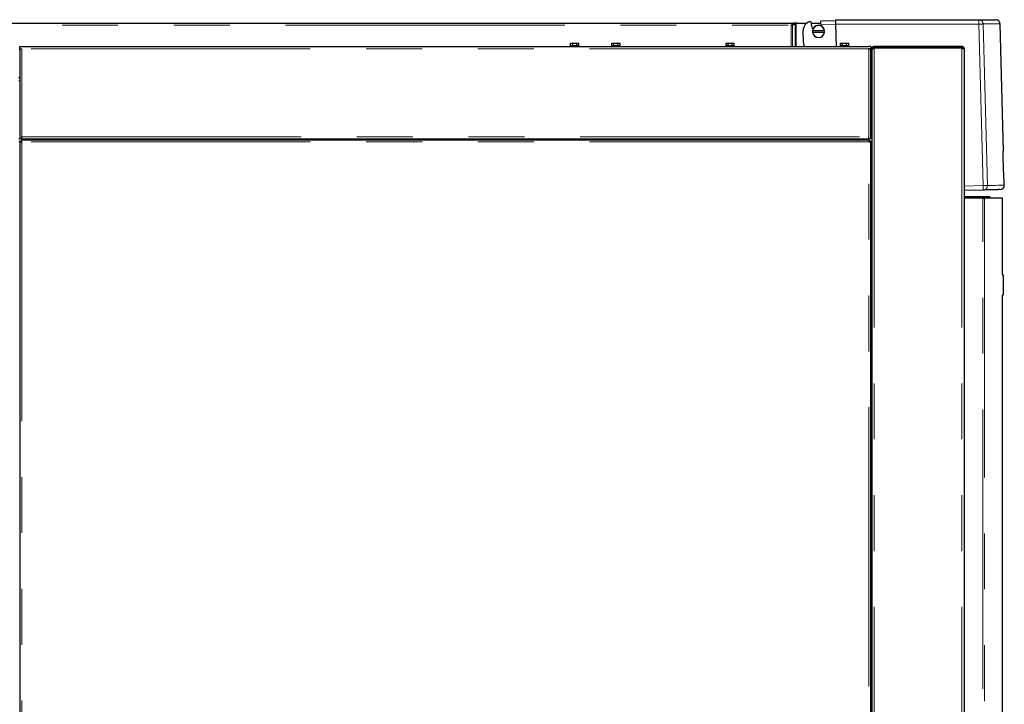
# Model space of a CAD drawing. Header units: millimetres. Extents: x 28 to 241, y 73 to 155.
# Tile 54 of 71: x 172 to 194, y 89 to 104. Entities that reach past the tile are written whole.
import ezdxf

# ---------------------------------------------------------------- set-up
doc = ezdxf.new("R2010")
doc.units = ezdxf.units.MM
doc.linetypes.add('PHANTOM', pattern=[12.7, 6.35, -1.27, 1.27, -1.27, 1.27, -1.27])

msp = doc.modelspace()

# ---------------------------------------------------------------- linework, layer by layer
at = {"color": 7, "linetype": 'Continuous', "lineweight": 25}
for p, q in [((152.289, 104.136), (189.21, 104.136)), ((189.21, 104.136), (189.21, 104.116)), ((189.279, 104.136), (189.21, 104.136)), ((189.269, 104.131), (189.284, 104.137)), ((189.279, 104.135), (189.279, 104.136)), ((189.283, 104.136), (189.279, 104.136)), ((189.284, 104.137), (189.511, 104.137)), ((189.609, 104.137), (189.829, 104.137)), ((189.829, 104.14), (189.832, 104.16)), ((189.829, 104.14), (189.835, 104.108)), ((189.829, 104.14), (189.829, 104.137)), ((190.167, 104.19), (189.831, 104.182)), ((189.832, 104.16), (189.831, 104.182)), ((190.166, 104.216), (193.425, 104.216)), ((189.165, 104.091), (189.159, 104.086)), ((189.159, 104.086), (189.159, 104.086)), ((189.177, 104.093), (189.222, 104.116)), ((189.191, 104.093), (189.177, 104.093)), ((189.191, 104.093), (189.251, 104.124)), ((189.251, 104.124), (189.237, 104.124)), ((189.44, 103.687), (189.432, 103.972)), ((189.619, 104.074), (189.627, 104.067)), ((189.646, 103.964), (189.642, 103.964)), ((189.642, 103.934), (189.646, 103.934)), ((189.916, 103.964), (189.646, 103.964)), ((189.646, 103.934), (189.916, 103.934)), ((189.92, 103.964), (189.916, 103.964)), ((189.916, 103.934), (189.92, 103.934)), ((190.169, 104.116), (190.182, 103.606)), ((193.986, 101.219), (193.91, 104.119)), ((184.141, 103.626), (184.141, 103.686)), ((184.141, 103.686), (184.191, 103.686)), ((184.191, 103.626), (184.191, 103.686)), ((184.191, 103.686), (184.283, 103.686)), ((184.283, 103.626), (184.283, 103.686)), ((184.283, 103.686), (184.326, 103.686)), ((184.326, 103.626), (184.326, 103.686)), ((185.079, 103.626), (185.079, 103.686)), ((185.079, 103.686), (185.127, 103.686)), ((185.127, 103.626), (185.127, 103.686)), ((185.127, 103.686), (185.216, 103.686)), ((185.216, 103.626), (185.216, 103.686)), ((185.216, 103.686), (185.268, 103.686)), ((185.268, 103.626), (185.268, 103.686)), ((187.683, 103.626), (187.683, 103.686)), ((187.683, 103.686), (187.724, 103.686)), ((187.724, 103.626), (187.724, 103.686)), ((187.724, 103.686), (187.82, 103.686)), ((187.82, 103.626), (187.82, 103.686)), ((187.82, 103.686), (187.864, 103.686)), ((187.864, 103.626), (187.864, 103.686)), ((190.279, 103.626), (190.279, 103.686)), ((190.279, 103.686), (190.327, 103.686)), ((190.327, 103.626), (190.327, 103.686)), ((190.327, 103.686), (190.416, 103.686)), ((190.416, 103.626), (190.416, 103.686)), ((190.416, 103.686), (190.468, 103.686)), ((190.468, 103.626), (190.468, 103.686)), ((171.613, 103.556), (171.613, 103.606)), ((171.613, 103.606), (171.663, 103.606)), ((171.613, 103.556), (171.663, 103.556)), ((171.613, 103.556), (171.613, 103.541)), ((171.613, 103.541), (171.613, 101.506)), ((171.663, 103.606), (190.923, 103.606)), ((184.133, 103.626), (184.133, 103.606)), ((184.133, 103.626), (184.323, 103.626)), ((184.323, 103.626), (184.333, 103.626)), ((184.333, 103.606), (184.333, 103.626)), ((185.073, 103.626), (185.073, 103.606)), ((185.073, 103.626), (185.273, 103.626)), ((185.273, 103.606), (185.273, 103.626)), ((187.673, 103.626), (187.673, 103.606)), ((187.673, 103.626), (187.873, 103.626)), ((187.873, 103.606), (187.873, 103.626)), ((190.273, 103.626), (190.273, 103.606)), ((190.273, 103.626), (190.473, 103.626)), ((190.473, 103.606), (190.473, 103.626)), ((190.973, 103.606), (190.923, 103.606)), ((190.973, 103.556), (190.923, 103.556)), ((190.973, 103.606), (190.973, 103.556)), ((190.973, 103.541), (190.973, 103.556)), ((190.973, 101.506), (190.973, 103.541)), ((191.018, 103.556), (190.993, 103.556)), ((190.993, 103.534), (190.993, 103.556)), ((190.993, 103.534), (190.993, 76.345)), ((191.043, 103.581), (191.043, 103.606)), ((193.043, 103.606), (191.043, 103.606)), ((193.043, 103.581), (191.043, 103.581)), ((193.043, 103.566), (191.043, 103.566)), ((191.168, 103.581), (191.168, 103.566)), ((192.908, 103.581), (192.908, 103.566)), ((193.043, 103.606), (193.043, 103.581)), ((193.093, 103.556), (193.093, 76.306)), ((190.973, 103.417), (190.993, 103.417)), ((190.973, 103.376), (190.993, 103.376)), ((190.973, 103.286), (190.993, 103.286)), ((190.973, 103.196), (190.993, 103.196)), ((171.613, 102.826), (171.593, 102.826)), ((171.613, 102.886), (171.594, 102.886)), ((190.993, 102.906), (190.973, 102.906)), ((190.973, 102.9), (190.993, 102.9)), ((190.973, 102.88), (190.993, 102.88)), ((190.973, 102.876), (190.993, 102.876)), ((190.973, 102.709), (190.993, 102.709)), ((190.973, 102.658), (190.993, 102.658)), ((190.973, 102.554), (190.993, 102.554)), ((190.973, 102.502), (190.993, 102.502)), ((171.593, 101.506), (171.613, 101.506)), ((171.613, 101.446), (171.593, 101.446)), ((171.663, 101.506), (171.613, 101.506)), ((171.613, 101.446), (171.638, 101.446)), ((171.613, 101.446), (171.613, 76.345)), ((171.638, 101.446), (171.66, 101.446)), ((171.653, 101.486), (171.653, 101.461)), ((171.653, 101.486), (190.934, 101.486)), ((171.663, 101.506), (171.663, 101.556)), ((171.663, 101.506), (190.923, 101.506)), ((173.01, 101.506), (173.01, 101.486)), ((173.061, 101.506), (173.061, 101.486)), ((173.165, 101.506), (173.165, 101.486)), ((173.217, 101.506), (173.217, 101.486)), ((179.308, 101.486), (179.308, 101.506)), ((179.368, 101.486), (179.368, 101.506)), ((179.788, 101.486), (179.788, 101.506)), ((188.753, 101.486), (188.753, 101.506)), ((188.772, 101.486), (188.769, 101.506)), ((189.063, 101.506), (189.063, 101.486)), ((189.233, 101.486), (189.233, 101.506)), ((189.253, 101.506), (189.253, 101.486)), ((189.353, 101.506), (189.353, 101.486)), ((189.37, 101.506), (189.37, 101.486)), ((189.421, 101.506), (189.421, 101.486)), ((189.525, 101.506), (189.525, 101.486)), ((189.577, 101.506), (189.577, 101.486)), ((190.923, 101.506), (190.923, 101.556)), ((190.973, 101.506), (190.923, 101.506)), ((190.934, 101.486), (190.934, 101.461)), ((190.934, 101.439), (190.934, 101.461)), ((190.973, 101.446), (190.948, 101.446)), ((190.973, 76.345), (190.973, 101.446)), ((190.993, 101.446), (190.973, 101.446)), ((193.989, 100.751), (193.977, 101.219)), ((194.006, 100.456), (193.998, 100.752)), ((193.524, 100.343), (193.093, 100.332)), ((193.093, 100.196), (193.658, 100.196)), ((193.093, 100.176), (193.678, 100.176)), ((193.519, 100.156), (193.093, 100.156)), ((193.519, 100.156), (193.558, 100.156)), ((193.968, 100.156), (193.558, 100.156)), ((193.658, 100.196), (193.678, 100.176)), ((193.678, 100.176), (193.678, 100.156)), ((193.968, 98.416), (193.968, 100.156)), ((193.964, 98.416), (193.978, 98.416)), ((193.978, 98.416), (193.978, 98.396)), ((193.978, 98.396), (193.978, 97.976)), ((193.978, 97.956), (193.964, 97.956)), ((193.968, 76.306), (193.968, 97.956)), ((193.978, 97.976), (193.978, 97.956))]:
    msp.add_line(p, q, dxfattribs=at)
at = {"color": 8, "linetype": 'PHANTOM', "lineweight": 18}
for p, q in [((189.269, 103.606), (189.269, 104.131)), ((152.259, 104.091), (189.165, 104.091)), ((189.159, 103.606), (189.159, 104.086)), ((189.191, 103.606), (189.191, 104.093)), ((189.251, 103.606), (189.251, 104.124)), ((189.835, 104.108), (190.169, 104.116)), ((190.169, 104.116), (193.428, 104.116)), ((193.524, 100.443), (193.428, 104.116)), ((193.62, 100.446), (193.524, 104.119)), ((171.663, 103.556), (171.663, 101.556)), ((190.923, 103.556), (171.663, 103.556)), ((190.923, 101.556), (190.923, 103.556)), ((191.043, 103.566), (191.043, 76.356)), ((193.043, 103.566), (193.043, 76.356)), ((171.613, 102.911), (171.593, 102.911)), ((190.973, 102.956), (190.993, 102.956)), ((190.993, 102.816), (190.973, 102.816)), ((171.663, 101.556), (190.923, 101.556)), ((179.343, 101.486), (179.343, 101.506)), ((179.418, 101.486), (179.418, 101.506)), ((188.733, 101.486), (188.733, 101.506)), ((190.923, 101.436), (171.663, 101.436)), ((171.663, 101.436), (171.663, 76.356)), ((190.923, 76.356), (190.923, 101.436)), ((193.524, 100.443), (193.093, 100.432)), ((193.519, 76.306), (193.519, 100.156)), ((193.558, 100.156), (193.558, 76.306)), ((193.978, 98.396), (193.964, 98.396)), ((193.964, 97.976), (193.978, 97.976))]:
    msp.add_line(p, q, dxfattribs=at)
at = {"color": 8, "linetype": 'PHANTOM', "lineweight": 18, "flags": 128}
for points in [[(193.428, 104.116), (193.445, 104.117), (193.461, 104.117), (193.477, 104.118), (193.491, 104.118), (193.503, 104.118), (193.513, 104.119), (193.52, 104.119), (193.524, 104.119)], [(193.62, 100.446), (193.616, 100.445), (193.609, 100.445), (193.599, 100.445), (193.587, 100.445), (193.573, 100.444), (193.558, 100.444), (193.541, 100.443), (193.524, 100.443)], [(194.006, 100.456), (194.005, 100.456), (193.998, 100.455), (193.984, 100.455), (193.963, 100.455), (193.935, 100.454), (193.9, 100.453), (193.858, 100.452), (193.809, 100.45), (193.753, 100.449), (193.69, 100.447), (193.62, 100.446)]]:
    msp.add_lwpolyline(points, dxfattribs=at)
at = {"color": 7, "linetype": 'Continuous', "lineweight": 25}
for centre, radius, start, end in [((189.632, 103.977), 0.2, 97.2392, 181.5), ((190.167, 104.19), 0.56, 181.5, 192.0143), ((190.679, 104.217), 0.513, 180.0605, 182.9665), ((190.167, 104.19), 0.554, 192.8221, 200.7015), ((189.781, 103.949), 0.14, 173.8494, 186.1506), ((189.781, 103.949), 0.14, 6.1506, 173.8494), ((189.781, 103.949), 0.14, 186.1506, 353.8494), ((189.781, 103.949), 0.136, 6.3323, 173.6677), ((189.781, 103.949), 0.136, 186.3323, 353.6677), ((190.167, 104.19), 0.342, 193.9903, 199.9659), ((189.781, 103.949), 0.14, 353.8494, 6.1506), ((189.64, 103.692), 0.2, 181.5, 205.7626), ((194.215, 92.362), 8.86, 91.4814, 91.5399), ((194.201, 92.883), 7.871, 91.4761, 91.542), ((193.906, 100.453), 0.1, 271.5, 1.5)]:
    msp.add_arc(centre, radius, start, end, dxfattribs=at)
at = {"color": 8, "linetype": 'PHANTOM', "lineweight": 18}
for centre, radius, start, end in [((192.471, 104.141), 0.957, 358.5053, 4.4904), ((193.521, 100.442), 0.0994, 271.8523, 1.8539), ((192.568, 100.393), 0.957, 357.0048, 2.9952)]:
    msp.add_arc(centre, radius, start, end, dxfattribs=at)
at = {"color": 7, "linetype": 'Continuous', "lineweight": 25}
for points, knots in [([(189.21, 104.136), (189.206, 104.136), (189.199, 104.134), (189.187, 104.124), (189.176, 104.109), (189.169, 104.097), (189.165, 104.091)], [0, 0, 0, 0, 0.25, 0.500003, 0.750019, 1, 1, 1, 1]), ([(189.251, 104.124), (189.252, 104.125), (189.255, 104.126), (189.259, 104.128), (189.264, 104.129), (189.267, 104.13), (189.269, 104.131)], [0, 0, 0, 0, 0.249956, 0.499993, 0.750139, 1, 1, 1, 1]), ([(190.167, 104.19), (190.167, 104.186), (190.167, 104.176), (190.168, 104.158), (190.168, 104.138), (190.169, 104.124), (190.169, 104.116)], [0, 0, 0, 0, 0.239848, 0.486421, 0.739811, 1, 1, 1, 1]), ([(193.425, 104.216), (193.47, 104.216), (193.561, 104.216), (193.662, 104.216), (193.74, 104.216), (193.788, 104.216), (193.811, 104.216), (193.808, 104.216), (193.807, 104.216)], [0, 0, 0, 0, 0.186633, 0.3732119, 0.560059, 0.7472321, 0.9344031, 1, 1, 1, 1]), ([(193.91, 104.119), (193.908, 104.131), (193.906, 104.15), (193.893, 104.173), (193.88, 104.189), (193.864, 104.201), (193.841, 104.213), (193.822, 104.215), (193.81, 104.216)], [0, 0, 0, 0, 0.2398, 0.368565, 0.5, 0.631411, 0.760165, 1, 1, 1, 1]), ([(189.159, 104.086), (189.162, 104.087), (189.168, 104.088), (189.176, 104.09), (189.184, 104.091), (189.189, 104.093), (189.191, 104.093)], [0, 0, 0, 0, 0.249889, 0.500123, 0.749968, 1, 1, 1, 1]), ([(189.159, 104.086), (189.161, 104.087), (189.164, 104.088), (189.169, 104.09), (189.173, 104.091), (189.175, 104.093), (189.177, 104.093)], [0, 0, 0, 0, 0.249884, 0.500038, 0.750021, 1, 1, 1, 1]), ([(189.21, 104.116), (189.206, 104.116), (189.199, 104.115), (189.187, 104.109), (189.176, 104.101), (189.169, 104.095), (189.165, 104.091)], [0, 0, 0, 0, 0.249994, 0.500014, 0.750018, 1, 1, 1, 1]), ([(171.613, 103.541), (171.614, 103.542), (171.615, 103.544), (171.624, 103.548), (171.637, 103.551), (171.651, 103.553), (171.66, 103.555), (171.663, 103.556)], [0, 0, 0, 0, 0.218138, 0.436342, 0.65448, 0.872647, 1, 1, 1, 1]), ([(190.923, 103.556), (190.929, 103.555), (190.941, 103.552), (190.956, 103.549), (190.967, 103.546), (190.973, 103.544), (190.973, 103.542), (190.973, 103.541)], [0, 0, 0, 0, 0.218112, 0.43635, 0.654505, 0.872649, 1, 1, 1, 1]), ([(191.043, 103.606), (191.038, 103.605), (191.026, 103.604), (191.011, 103.595), (190.999, 103.581), (190.994, 103.567), (190.994, 103.559), (190.993, 103.556)], [0, 0, 0, 0, 0.221082, 0.442209, 0.663324, 0.88445, 1, 1, 1, 1]), ([(190.993, 103.534), (190.994, 103.537), (190.995, 103.542), (191.005, 103.549), (191.02, 103.557), (191.034, 103.562), (191.042, 103.566), (191.043, 103.566)], [0, 0, 0, 0, 0.232305, 0.46471, 0.697071, 0.92951, 1, 1, 1, 1]), ([(191.043, 103.581), (191.04, 103.58), (191.034, 103.58), (191.026, 103.574), (191.02, 103.567), (191.019, 103.56), (191.018, 103.556), (191.018, 103.556)], [0, 0, 0, 0, 0.239437, 0.479029, 0.718553, 0.957903, 1, 1, 1, 1]), ([(191.036, 103.579), (191.036, 103.578), (191.035, 103.571), (191.033, 103.562), (191.033, 103.556)], [0, 0, 0, 0, 0.215427, 1, 1, 1, 1]), ([(191.043, 103.581), (191.043, 103.58), (191.041, 103.579), (191.038, 103.574), (191.036, 103.568), (191.035, 103.564), (191.035, 103.563)], [0, 0, 0, 0, 0.3073442, 0.6146766, 0.9220478, 1, 1, 1, 1]), ([(192.968, 103.566), (192.96, 103.57), (192.942, 103.579), (192.921, 103.58), (192.908, 103.581)], [0, 0, 0, 0, 0.416963, 1, 1, 1, 1]), ([(193.033, 103.566), (193.034, 103.568), (193.036, 103.573), (193.039, 103.578), (193.042, 103.58), (193.043, 103.58), (193.043, 103.581)], [0, 0, 0, 0, 0.234545, 0.556152, 0.87791, 1, 1, 1, 1]), ([(193.093, 103.556), (193.093, 103.562), (193.091, 103.575), (193.08, 103.592), (193.063, 103.603), (193.05, 103.605), (193.043, 103.606)], [0, 0, 0, 0, 0.250011, 0.499996, 0.749934, 1, 1, 1, 1]), ([(193.067, 103.563), (193.067, 103.564), (193.066, 103.568), (193.061, 103.574), (193.053, 103.579), (193.047, 103.58), (193.043, 103.581)], [0, 0, 0, 0, 0.069856, 0.37984, 0.690039, 1, 1, 1, 1]), ([(193.043, 103.566), (193.05, 103.565), (193.063, 103.564), (193.08, 103.561), (193.091, 103.558), (193.093, 103.556), (193.093, 103.556)], [0, 0, 0, 0, 0.250072, 0.499982, 0.749992, 1, 1, 1, 1]), ([(171.613, 101.446), (171.614, 101.445), (171.616, 101.444), (171.627, 101.441), (171.644, 101.438), (171.657, 101.436), (171.663, 101.436)], [0, 0, 0, 0, 0.250008, 0.499943, 0.749936, 1, 1, 1, 1]), ([(171.638, 101.446), (171.639, 101.445), (171.64, 101.444), (171.645, 101.441), (171.654, 101.438), (171.66, 101.436), (171.663, 101.436)], [0, 0, 0, 0, 0.250041, 0.499992, 0.750068, 1, 1, 1, 1]), ([(171.663, 101.436), (171.663, 101.442), (171.661, 101.455), (171.658, 101.472), (171.655, 101.483), (171.653, 101.485), (171.653, 101.486)], [0, 0, 0, 0, 0.249974, 0.499994, 0.749973, 1, 1, 1, 1]), ([(171.663, 101.436), (171.663, 101.439), (171.661, 101.445), (171.658, 101.454), (171.655, 101.459), (171.653, 101.46), (171.653, 101.461)], [0, 0, 0, 0, 0.249979, 0.500008, 0.749943, 1, 1, 1, 1]), ([(188.623, 101.486), (188.623, 101.486), (188.623, 101.491), (188.623, 101.499), (188.623, 101.506)], [0, 0, 0, 0, 0.099895, 1, 1, 1, 1]), ([(190.934, 101.486), (190.933, 101.485), (190.932, 101.483), (190.929, 101.472), (190.926, 101.455), (190.924, 101.442), (190.923, 101.436)], [0, 0, 0, 0, 0.250027, 0.500022, 0.750026, 1, 1, 1, 1]), ([(190.934, 101.461), (190.933, 101.46), (190.932, 101.459), (190.929, 101.454), (190.926, 101.445), (190.924, 101.439), (190.923, 101.436)], [0, 0, 0, 0, 0.250057, 0.500055, 0.750021, 1, 1, 1, 1]), ([(190.923, 101.436), (190.93, 101.436), (190.943, 101.438), (190.96, 101.441), (190.971, 101.444), (190.973, 101.445), (190.973, 101.446)], [0, 0, 0, 0, 0.249959, 0.499965, 0.74998, 1, 1, 1, 1]), ([(190.923, 101.436), (190.927, 101.436), (190.933, 101.438), (190.942, 101.441), (190.947, 101.444), (190.948, 101.445), (190.948, 101.446)], [0, 0, 0, 0, 0.249932, 0.500008, 0.749959, 1, 1, 1, 1]), ([(193.905, 100.353), (193.906, 100.353), (193.906, 100.353), (193.878, 100.352), (193.827, 100.351), (193.75, 100.349), (193.652, 100.346), (193.567, 100.344), (193.524, 100.343)], [0, 0, 0, 0, 0.120209, 0.296444, 0.472715, 0.648564, 0.824254, 1, 1, 1, 1])]:
    msp.add_open_spline(points, degree=3, knots=knots, dxfattribs=at)
at = {"color": 8, "linetype": 'PHANTOM', "lineweight": 18}
for points, knots in [([(193.425, 104.216), (193.437, 104.215), (193.457, 104.213), (193.479, 104.201), (193.495, 104.188), (193.507, 104.173), (193.52, 104.15), (193.522, 104.131), (193.524, 104.119)], [0, 0, 0, 0, 0.239787, 0.384563, 0.499989, 0.631391, 0.760193, 1, 1, 1, 1]), ([(193.524, 104.119), (193.569, 104.119), (193.66, 104.119), (193.762, 104.119), (193.84, 104.119), (193.889, 104.119), (193.911, 104.119), (193.908, 104.119), (193.907, 104.119)], [0, 0, 0, 0, 0.18698, 0.373817, 0.560509, 0.747058, 0.933462, 1, 1, 1, 1])]:
    msp.add_open_spline(points, degree=3, knots=knots, dxfattribs=at)

doc.saveas('drawing.dxf')
